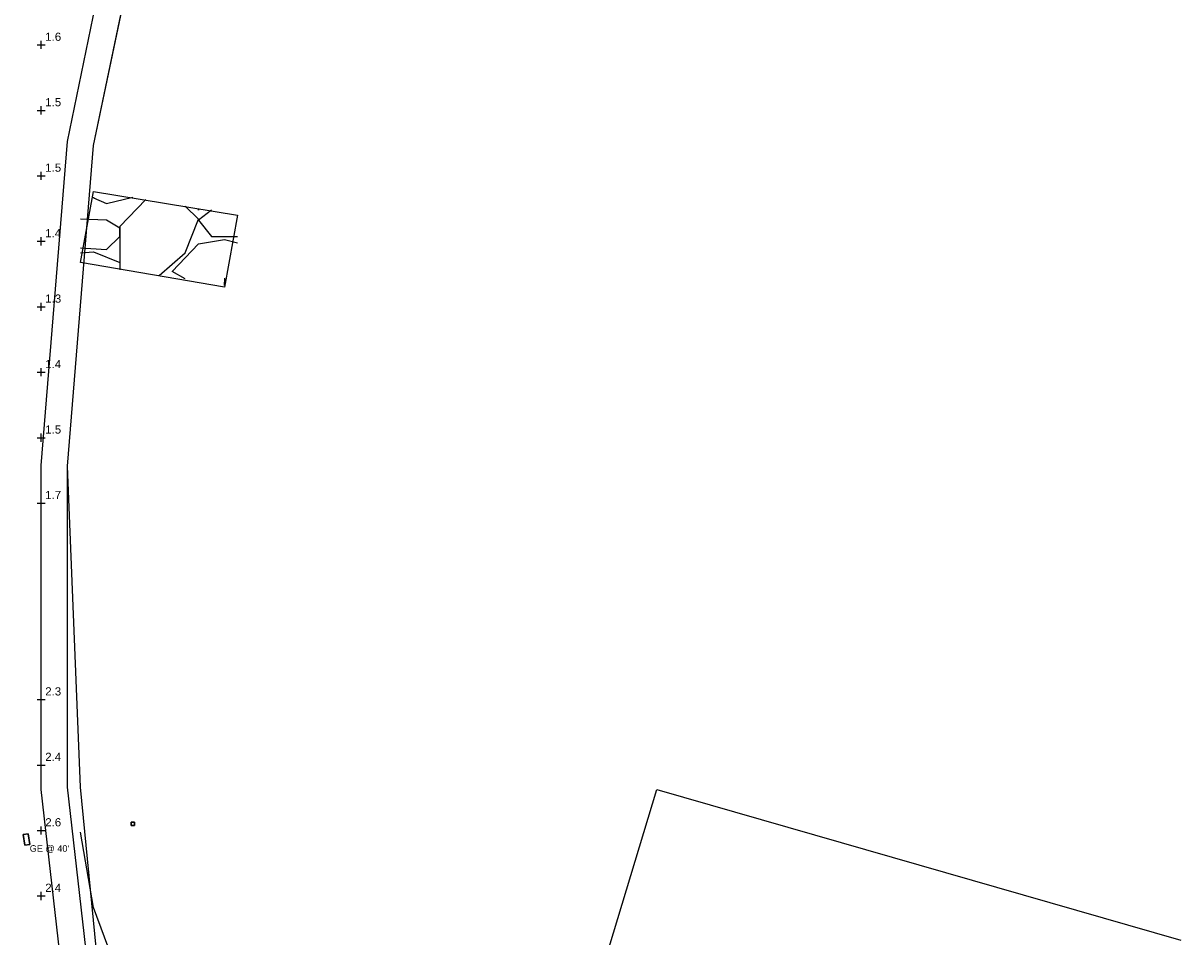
# Model space of a CAD drawing. Header units: feet. Extents: x 1564727 to 1564995, y 636134 to 636725.
# Tile 12 of 13: x 1564907 to 1564995, y 636543 to 636613. Entities that reach past the tile are written whole.
import ezdxf
from ezdxf.enums import TextEntityAlignment as Align

# ---------------------------------------------------------------- set-up
doc = ezdxf.new("R2010")
doc.units = ezdxf.units.FT
doc.header["$MEASUREMENT"] = 0
for name, color, linetype in [('111657_BD001.dwg - DR_P_Cells', 151, 'Continuous'), ('111657_BP001.dwg - PV_P_Curb', 120, 'Continuous'), ('111657_BP001.dwg - PV_P_Drive', 230, 'Continuous'), ('111657_BP001.dwg - PV_P_EOP', 7, 'Continuous'), ('System Layers - Calculation Zones', 7, 'Continuous'), ('System Layers - Luminaires', 7, 'Continuous')]:
    doc.layers.add(name, color=color, linetype=linetype)
doc.styles.get("Standard").update_dxf_attribs({"font": 'arial.ttf'})

# ---------------------------------------------------------------- blocks, each defined once
blk = doc.blocks.new('VSL-CALCPOINT-CROSS')
at = {"color": 0}
for points in [[(-0.5, 0, 0), (0.5, 0, 0)], [(0, -0.5, 0), (0, 0.5, 0)]]:
    blk.add_polyline3d(points, dxfattribs=at)
blk.add_attdef('Calc_Result', (0.5, 0.5), '', height=1, dxfattribs=at)

msp = doc.modelspace()

# ---------------------------------------------------------------- linework, layer by layer
at = {"layer": '111657_BD001.dwg - DR_P_Cells', "color": 151}
msp.add_polyline3d([(1564923, 636598.5, 0), (1564922, 636593, 0), (1564911, 636594.875, 0), (1564912, 636600.3125, 0)], close=True, dxfattribs=at)
for points in [[(1564912, 636599.875, 0), (1564912, 636599.8125, 0)], [(1564912, 636599.8125, 0), (1564913, 636599.375, 0)], [(1564913, 636599.375, 0), (1564915, 636599.875, 0)], [(1564916, 636599.6875, 0), (1564914, 636597.625, 0)], [(1564920, 636598.1875, 0), (1564919, 636599.1875, 0)], [(1564920, 636599, 0), (1564920, 636598.875, 0)], [(1564920, 636598.875, 0), (1564920, 636599, 0)], [(1564921, 636598.875, 0), (1564920, 636598.125, 0)], [(1564913, 636598.125, 0), (1564911, 636598.1875, 0)], [(1564914, 636597.5, 0), (1564913, 636598.125, 0)], [(1564919, 636595.625, 0), (1564920, 636598.1875, 0)], [(1564920, 636598.125, 0), (1564921, 636596.875, 0)], [(1564914, 636597.625, 0), (1564914, 636595.5, 0)], [(1564914, 636596.875, 0), (1564914, 636597.5, 0)], [(1564913, 636595.875, 0), (1564914, 636596.875, 0)], [(1564918, 636594.1875, 0), (1564920, 636596.3125, 0)], [(1564920, 636596.3125, 0), (1564922, 636596.625, 0)], [(1564921, 636596.875, 0), (1564923, 636596.875, 0)], [(1564922, 636596.625, 0), (1564923, 636596.375, 0)], [(1564911, 636596, 0), (1564913, 636595.875, 0)], [(1564911, 636595.625, 0), (1564912, 636595.6875, 0)], [(1564912, 636595.6875, 0), (1564914, 636594.875, 0)], [(1564914, 636595.5, 0), (1564914, 636594.3125, 0)], [(1564917, 636593.875, 0), (1564919, 636595.625, 0)], [(1564914, 636594.875, 0), (1564914, 636594.375, 0)], [(1564919, 636593.625, 0), (1564918, 636594.1875, 0)], [(1564922, 636593.6875, 0), (1564922, 636593.125, 0)], [(1564922, 636593.125, 0), (1564922, 636593.375, 0)]]:
    msp.add_polyline3d(points, dxfattribs=at)
at = {"layer": '111657_BP001.dwg - PV_P_Curb', "color": 120}
for points in [[(1564910, 636554.8125, 0), (1564910, 636579.3125, 0), (1564912, 636603.8125, 0), (1564917, 636627.8125, 0)], [(1564911, 636554.8125, 0), (1564910, 636579.3125, 0), (1564912, 636603.8125, 0), (1564917, 636627.6875, 0)], [(1564917, 636493.3125, 0), (1564910, 636554.8125, 0)], [(1564917, 636493.3125, 0), (1564911, 636554.8125, 0)]]:
    msp.add_polyline3d(points, dxfattribs=at)
at = {"layer": '111657_BP001.dwg - PV_P_Drive', "color": 230}
for points in [[(1564946, 636524.8125, 0), (1564955, 636554.625, 0)], [(1564955, 636554.625, 0), (1564995, 636543.125, 0)], [(1564944, 636524.5, 0), (1564938, 636524.5, 0), (1564932, 636525.625, 0), (1564927, 636527.875, 0), (1564922, 636531.125, 0), (1564918, 636535.3125, 0), (1564914, 636540.1875, 0), (1564912, 636545.625, 0), (1564911, 636551.375, 0)]]:
    msp.add_polyline3d(points, dxfattribs=at)
at = {"layer": '111657_BP001.dwg - PV_P_EOP', "color": 7}
for points in [[(1564908, 636554.625, 0), (1564908, 636579.375, 0), (1564910, 636604.125, 0), (1564915, 636628.375, 0)], [(1564915, 636493.125, 0), (1564908, 636554.625, 0)]]:
    msp.add_polyline3d(points, dxfattribs=at)
at = {"layer": 'System Layers - Luminaires', "color": 5}
for points in [[(1564915.125, 636551.875, 40), (1564915.125, 636552.125, 40), (1564914.875, 636552.125, 40), (1564914.875, 636551.875, 40)], [(1564915.125, 636551.875, 0), (1564915.125, 636552.125, 0), (1564914.875, 636552.125, 0), (1564914.875, 636551.875, 0)], [(1564915.125, 636552.125, 40), (1564914.875, 636552.125, 40), (1564914.875, 636552.125, 0), (1564915.125, 636552.125, 0)], [(1564914.875, 636552.125, 40), (1564914.875, 636551.875, 40), (1564914.875, 636551.875, 0), (1564914.875, 636552.125, 0)], [(1564914.875, 636551.875, 40), (1564915.125, 636551.875, 40), (1564915.125, 636551.875, 0), (1564914.875, 636551.875, 0)], [(1564915.125, 636551.875, 40), (1564915.125, 636552.125, 40), (1564915.125, 636552.125, 0), (1564915.125, 636551.875, 0)], [(1564907.125, 636550.4375, 40), (1564906.75, 636550.375, 40), (1564906.625, 636551.1875, 40), (1564907, 636551.25, 40)], [(1564907, 636551.25, 40), (1564906.625, 636551.1875, 40), (1564906.75, 636550.375, 40), (1564907.125, 636550.4375, 40)], [(1564907, 636551.25, 40), (1564906.625, 636551.1875, 40), (1564906.625, 636551.1875, 40), (1564907, 636551.25, 40)], [(1564906.625, 636551.1875, 40), (1564906.75, 636550.375, 40), (1564906.75, 636550.375, 40), (1564906.625, 636551.1875, 40)], [(1564907.125, 636550.4375, 40), (1564907, 636551.25, 40), (1564907, 636551.25, 40), (1564907.125, 636550.4375, 40)], [(1564906.75, 636550.375, 40), (1564907.125, 636550.4375, 40), (1564907.125, 636550.4375, 40), (1564906.75, 636550.375, 40)]]:
    msp.add_polyline3d(points, close=True, dxfattribs=at)

# ---------------------------------------------------------------- block references
at = {"layer": 'System Layers - Calculation Zones', "color": 14, "xscale": 0.625, "yscale": 0.625}
for p, values in [((1564908, 636611.5), {'Calc_Result': '1.6'}), ((1564908, 636606.5), {'Calc_Result': '1.5'}), ((1564908, 636601.5), {'Calc_Result': '1.5'}), ((1564908, 636596.5), {'Calc_Result': '1.4'}), ((1564908, 636591.5), {'Calc_Result': '1.3'}), ((1564908, 636586.5), {'Calc_Result': '1.4'}), ((1564908, 636581.5), {'Calc_Result': '1.5'}), ((1564908, 636576.5), {'Calc_Result': '1.7'}), ((1564908, 636561.5), {'Calc_Result': '2.3'}), ((1564908, 636556.5), {'Calc_Result': '2.4'}), ((1564908, 636551.5), {'Calc_Result': '2.6'}), ((1564908, 636546.5), {'Calc_Result': '2.4'})]:
    msp.add_blockref('VSL-CALCPOINT-CROSS', p, dxfattribs=at).add_auto_attribs(values)

# ---------------------------------------------------------------- texts
at = {"layer": 'System Layers - Luminaires', "color": 5}
msp.add_text("GE @ 40'", height=0.5, dxfattribs=at).set_placement((1564907.125, 636550.375, 40), align=Align.TOP_LEFT)

doc.saveas('drawing.dxf')
